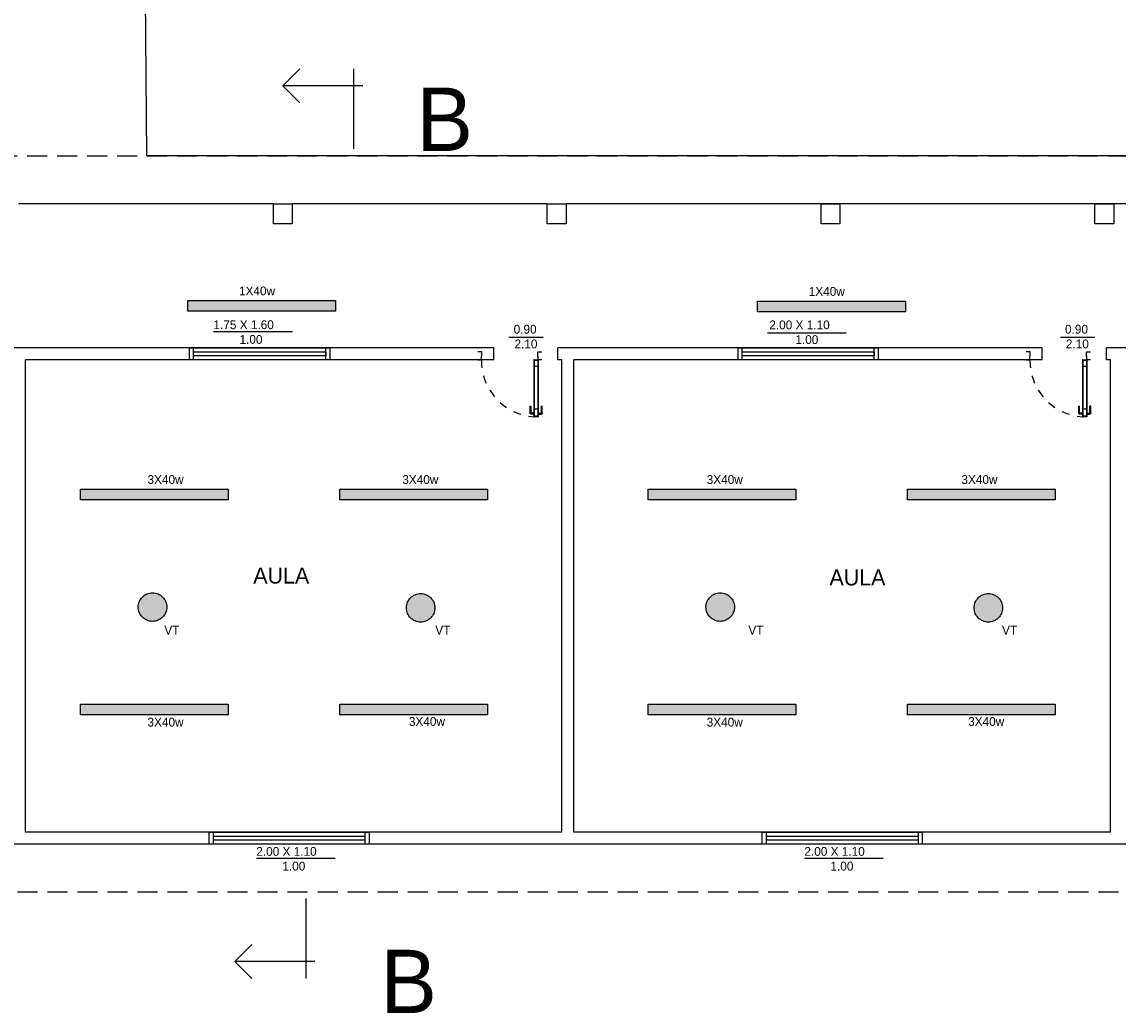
# Model space of a CAD drawing. Header units: millimetres. Extents: x 2197 to 2788, y 425 to 589.
# Tile 45 of 50: x 2710 to 2724, y 460 to 473. Entities that reach past the tile are written whole.
import ezdxf

# ---------------------------------------------------------------- set-up
doc = ezdxf.new("R2010")
doc.units = ezdxf.units.MM
doc.linetypes.add('ACAD_ISO04W100', pattern=[30, 24, -3, 0, -3])
doc.linetypes.add('DASHED2', pattern=[0.375, 0.25, -0.125])
for name, color, linetype in [('Abertura', 2, 'Continuous'), ('Cotas', 3, 'Continuous'), ('FOLHA', 2, 'Continuous'), ('PAREDE', 6, 'Continuous')]:
    doc.layers.add(name, color=color, linetype=linetype)

# ---------------------------------------------------------------- blocks, each defined once
blk = doc.blocks.new('puerta70 05')
at = {"color": 1, "linetype": 'Continuous'}
blk.add_line((71.829, 18.746), (71.829, 18.706), dxfattribs=at)
at = {"color": 2, "linetype": 'Continuous'}
for points in [[(71.909, 19.411), (71.954, 19.411), (71.954, 19.406), (72.009, 19.406), (72.009, 19.456)], [(71.909, 19.456), (71.909, 19.411)], [(71.909, 18.701), (71.954, 18.701), (71.954, 18.706), (72.009, 18.706), (72.009, 18.656)], [(71.909, 18.656), (71.909, 18.701)]]:
    blk.add_lwpolyline(points, dxfattribs=at)
at = {"color": 1, "linetype": 'DASHED2', "ltscale": 0.01}
blk.add_lwpolyline([(71.199, 18.751, -0.402216), (71.909, 19.411, -0.402216)], format="xyb", dxfattribs=at)
at = {"color": 1, "linetype": 'Continuous'}
for points in [[(71.226, 18.751), (71.226, 18.755)], [(71.226, 18.755), (71.251, 18.755)], [(71.232, 18.755), (71.232, 18.791)], [(71.242, 18.801), (71.332, 18.801)], [(71.242, 18.755), (71.242, 18.791)], [(71.242, 18.791), (71.332, 18.791)], [(71.251, 18.755), (71.251, 18.751)], [(71.332, 18.801), (71.332, 18.791)], [(71.226, 18.701), (71.226, 18.696)], [(71.226, 18.696), (71.251, 18.696)], [(71.232, 18.696), (71.232, 18.661)], [(71.242, 18.696), (71.242, 18.661)], [(71.242, 18.661), (71.332, 18.661)], [(71.242, 18.651), (71.332, 18.651)], [(71.251, 18.696), (71.251, 18.701)], [(71.299, 18.746), (71.299, 18.706)], [(71.332, 18.651), (71.332, 18.661)]]:
    blk.add_lwpolyline(points, dxfattribs=at)
for points in [[(71.232, 18.791, -0.414214), (71.242, 18.801, -0.414214)], [(71.242, 18.651, -0.414214), (71.232, 18.661, -0.414214)]]:
    blk.add_lwpolyline(points, format="xyb", dxfattribs=at)
at = {"color": 2, "linetype": 'Continuous'}
blk.add_lwpolyline([(71.909, 18.701), (71.199, 18.701), (71.199, 18.751), (71.909, 18.751)], close=True, dxfattribs=at)
at = {"color": 1, "linetype": 'Continuous'}
blk.add_lwpolyline([(71.904, 18.706), (71.204, 18.706), (71.204, 18.746), (71.904, 18.746)], close=True, dxfattribs=at)
at = {"linetype": 'Continuous'}
for p in [(71.199, 18.751), (71.904, 18.746), (71.904, 18.746)]:
    blk.add_point(p, dxfattribs=at)
at = {"color": 2, "linetype": 'Continuous'}
blk.add_point((71.909, 18.751), dxfattribs=at)
blk = doc.blocks.new('A$C7BF3546D')
at = {"layer": 'FOLHA'}
for p, q in [((0, 0.788), (0.212, 1)), ((0.887, 0), (0.887, 1)), ((1, 0.788), (0, 0.788)), ((0, 0.788), (0.212, 0.575))]:
    blk.add_line(p, q, dxfattribs=at)

msp = doc.modelspace()

# ---------------------------------------------------------------- hatches: boundary and pattern name
at = {"layer": 'PAREDE', "linetype": 'ACAD_ISO04W100'}
h = msp.add_hatch(color=3, dxfattribs=at)
h.dxf.hatch_style = 1
h.paths.add_polyline_path([(2714.406, 469.21), (2712.561, 469.21), (2712.561, 469.076), (2714.406, 469.076)])
h = msp.add_hatch(color=3, dxfattribs=at)
h.dxf.hatch_style = 1
h.paths.add_polyline_path([(2721.522, 469.204), (2719.677, 469.204), (2719.677, 469.07), (2721.522, 469.07)])
h = msp.add_hatch(color=3, dxfattribs=at)
h.dxf.hatch_style = 1
h.paths.add_polyline_path([(2713.065, 466.854), (2711.221, 466.854), (2711.221, 466.72), (2713.065, 466.72)])
h = msp.add_hatch(color=3, dxfattribs=at)
h.dxf.hatch_style = 1
h.paths.add_polyline_path([(2716.302, 466.854), (2714.457, 466.854), (2714.457, 466.72), (2716.302, 466.72)])
h = msp.add_hatch(color=3, dxfattribs=at)
h.dxf.hatch_style = 1
h.paths.add_polyline_path([(2720.155, 466.854), (2718.311, 466.854), (2718.311, 466.72), (2720.155, 466.72)])
h = msp.add_hatch(color=3, dxfattribs=at)
h.dxf.hatch_style = 1
h.paths.add_polyline_path([(2723.392, 466.854), (2721.548, 466.854), (2721.548, 466.72), (2723.392, 466.72)])
h = msp.add_hatch(color=2, dxfattribs=at)
h.dxf.hatch_style = 1
h.paths.add_polyline_path([(2712.297, 465.38, 1), (2711.941, 465.38, 1)])
h = msp.add_hatch(color=2, dxfattribs=at)
h.dxf.hatch_style = 1
h.paths.add_polyline_path([(2715.646, 465.371, 1), (2715.29, 465.371, 1)])
h = msp.add_hatch(color=2, dxfattribs=at)
h.dxf.hatch_style = 1
h.paths.add_polyline_path([(2719.387, 465.38, 1), (2719.031, 465.38, 1)])
h = msp.add_hatch(color=2, dxfattribs=at)
h.dxf.hatch_style = 1
h.paths.add_polyline_path([(2722.736, 465.371, 1), (2722.38, 465.371, 1)])
h = msp.add_hatch(color=3, dxfattribs=at)
h.dxf.hatch_style = 1
h.paths.add_polyline_path([(2713.065, 464.168), (2711.221, 464.168), (2711.221, 464.034), (2713.065, 464.034)])
h = msp.add_hatch(color=3, dxfattribs=at)
h.dxf.hatch_style = 1
h.paths.add_polyline_path([(2716.303, 464.168), (2714.459, 464.168), (2714.459, 464.034), (2716.303, 464.034)])
h = msp.add_hatch(color=3, dxfattribs=at)
h.dxf.hatch_style = 1
h.paths.add_polyline_path([(2720.155, 464.168), (2718.311, 464.168), (2718.311, 464.034), (2720.155, 464.034)])
h = msp.add_hatch(color=3, dxfattribs=at)
h.dxf.hatch_style = 1
h.paths.add_polyline_path([(2723.393, 464.168), (2721.549, 464.168), (2721.549, 464.034), (2723.393, 464.034)])

# ---------------------------------------------------------------- linework, layer by layer
for p, q in [((2713.63, 470.419), (2710.445, 470.419)), ((2717.05, 470.419), (2713.865, 470.419)), ((2731.682, 470.419), (2717.285, 470.419)), ((2723.772, 470.419), (2720.822, 470.419)), ((2712.827, 462.419), (2712.827, 462.569)), ((2719.732, 462.419), (2719.732, 462.569))]:
    msp.add_line(p, q)
at = {"color": 1}
for p, q in [((2712.881, 468.824), (2713.866, 468.824)), ((2716.571, 468.751), (2717, 468.751)), ((2719.799, 468.807), (2720.784, 468.807)), ((2723.458, 468.751), (2723.887, 468.751)), ((2713.416, 462.244), (2714.4, 462.244)), ((2720.262, 462.244), (2721.246, 462.244))]:
    msp.add_line(p, q, dxfattribs=at)
at = {"color": 2}
for p, q in [((2712.632, 468.469), (2712.632, 468.619)), ((2714.282, 468.469), (2714.282, 468.619)), ((2719.482, 468.469), (2719.482, 468.619)), ((2721.132, 468.469), (2721.132, 468.619)), ((2712.877, 462.569), (2712.877, 462.419)), ((2719.782, 462.569), (2719.782, 462.419))]:
    msp.add_line(p, q, dxfattribs=at)
at = {"color": 5}
for points in [[(2713.63, 470.169), (2713.63, 470.419), (2713.865, 470.419), (2713.865, 470.169)], [(2717.05, 470.169), (2717.05, 470.419), (2717.285, 470.419), (2717.285, 470.169)], [(2720.47, 470.169), (2720.47, 470.419), (2720.705, 470.419), (2720.705, 470.169)], [(2723.89, 470.169), (2723.89, 470.419), (2724.125, 470.419), (2724.125, 470.169)]]:
    msp.add_lwpolyline(points, close=True, dxfattribs=at)
at = {"color": 2}
for points in [[(2714.332, 468.469), (2712.582, 468.469), (2712.582, 468.619), (2714.332, 468.619)], [(2721.182, 468.469), (2719.432, 468.469), (2719.432, 468.619), (2721.182, 468.619)], [(2714.827, 462.419), (2712.827, 462.419), (2712.827, 462.569), (2714.827, 462.569)], [(2721.732, 462.419), (2719.732, 462.419), (2719.732, 462.569), (2721.732, 462.569)]]:
    msp.add_lwpolyline(points, close=True, dxfattribs=at)
at = {"color": 1}
for points in [[(2714.282, 468.519), (2712.632, 468.519), (2712.632, 468.569), (2714.282, 468.569)], [(2721.132, 468.519), (2719.482, 468.519), (2719.482, 468.569), (2721.132, 468.569)]]:
    msp.add_lwpolyline(points, close=True, dxfattribs=at)
for points in [[(2712.877, 462.519), (2714.777, 462.519)], [(2714.777, 462.469), (2712.877, 462.469)], [(2719.782, 462.519), (2721.682, 462.519)], [(2721.682, 462.469), (2719.782, 462.469)]]:
    msp.add_lwpolyline(points, dxfattribs=at)
at = {"layer": 'Cotas', "color": 6, "linetype": 'ACAD_ISO04W100'}
for p, q in [((2716.382, 468.619), (2710.332, 468.619)), ((2716.382, 468.469), (2716.382, 468.619)), ((2723.232, 468.619), (2717.182, 468.619)), ((2717.182, 468.469), (2717.182, 468.619)), ((2723.232, 468.469), (2723.232, 468.619)), ((2730.082, 468.619), (2724.032, 468.619)), ((2724.032, 468.469), (2724.032, 468.619)), ((2710.532, 462.569), (2710.532, 468.469)), ((2716.382, 468.469), (2710.532, 468.469)), ((2717.232, 468.469), (2717.182, 468.469)), ((2717.232, 462.569), (2717.232, 468.469)), ((2717.382, 462.569), (2717.382, 468.469)), ((2723.232, 468.469), (2717.382, 468.469)), ((2724.082, 468.469), (2724.032, 468.469)), ((2724.082, 462.569), (2724.082, 468.469)), ((2717.232, 462.569), (2710.532, 462.569)), ((2724.082, 462.569), (2717.382, 462.569)), ((2717.232, 462.419), (2700.652, 462.419)), ((2724.082, 462.419), (2717.232, 462.419)), ((2731.082, 462.419), (2724.082, 462.419))]:
    msp.add_line(p, q, dxfattribs=at)
at = {"layer": 'Cotas', "color": 2, "linetype": 'ACAD_ISO04W100'}
for p, q in [((2714.777, 462.419), (2714.777, 462.569)), ((2721.682, 462.569), (2721.682, 462.419))]:
    msp.add_line(p, q, dxfattribs=at)
at = {"layer": 'Cotas', "color": 5}
msp.add_lwpolyline([(2711.85, 494.945), (2770.335, 494.945), (2770.335, 471.019), (2712.05, 471.019)], close=True, dxfattribs=at)
at = {"layer": 'Cotas', "linetype": 'DASHED2'}
msp.add_lwpolyline([(2700.052, 471.019), (2731.682, 471.019), (2731.682, 461.819), (2700.052, 461.819)], close=True, dxfattribs=at)
at = {"layer": 'Cotas', "color": 3, "linetype": 'ACAD_ISO04W100'}
for points in [[(2712.561, 469.21), (2714.406, 469.21), (2714.406, 469.076), (2712.561, 469.076)], [(2719.677, 469.204), (2721.522, 469.204), (2721.522, 469.07), (2719.677, 469.07)], [(2711.221, 466.854), (2713.065, 466.854), (2713.065, 466.72), (2711.221, 466.72)], [(2714.457, 466.854), (2716.302, 466.854), (2716.302, 466.72), (2714.457, 466.72)], [(2718.311, 466.854), (2720.155, 466.854), (2720.155, 466.72), (2718.311, 466.72)], [(2721.548, 466.854), (2723.392, 466.854), (2723.392, 466.72), (2721.548, 466.72)], [(2711.221, 464.168), (2713.065, 464.168), (2713.065, 464.034), (2711.221, 464.034)], [(2714.459, 464.168), (2716.303, 464.168), (2716.303, 464.034), (2714.459, 464.034)], [(2718.311, 464.168), (2720.155, 464.168), (2720.155, 464.034), (2718.311, 464.034)], [(2721.549, 464.168), (2723.393, 464.168), (2723.393, 464.034), (2721.549, 464.034)]]:
    msp.add_lwpolyline(points, close=True, dxfattribs=at)
at = {"layer": 'Cotas', "color": 2, "linetype": 'ACAD_ISO04W100'}
for centre in [(2712.119, 465.38), (2715.468, 465.371), (2719.209, 465.38), (2722.558, 465.371)]:
    msp.add_circle(centre, 0.178, dxfattribs=at)

# ---------------------------------------------------------------- block references
at = {"layer": 'Abertura', "color": 2, "rotation": 89.99999999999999}
for p in [(2735.638, 396.56), (2742.488, 396.56)]:
    msp.add_blockref('puerta70 05', p, dxfattribs=at)
at = {"layer": 'FOLHA', "color": 252}
msp.add_blockref('A$C7BF3546D', (2713.748, 471.106), dxfattribs=at)
at = {"layer": 'FOLHA', "color": 252, "xscale": -1, "rotation": 180}
msp.add_blockref('A$C7BF3546D', (2713.148, 461.741), dxfattribs=at)

# ---------------------------------------------------------------- texts
at = {"attachment_point": 1}
for s, width, insert, char_height in [('B', 0.98058, (2715.416, 471.87), 0.791), ('\\A1;\\pi0.75507;{\\fZurich Cn BT|b0|i0|c0|p34;\\C2;1X40w}', 1.99287, (2712.444, 469.385), 0.11019), ('\\A1;\\pi0.75507;{\\fZurich Cn BT|b0|i0|c0|p34;\\C2;1X40w}', 1.99287, (2719.56, 469.379), 0.11019), ('\\A1;\\pi0.5137;{\\fZurich Cn BT|b0|i0|c0|p34;\\C2;1.75 X 1.60\\P\\pi0.83902;1.00}', 1.99287, (2712.367, 468.963), 0.11019), ('\\A1;\\pi0.82853;{\\fZurich Cn BT|b0|i0|c0|p34;\\C2;0.90\\P\\pi0.83902;2.10}', 1.99287, (2715.801, 468.907), 0.11019), ('\\A1;\\pi0.5137;{\\fZurich Cn BT|b0|i0|c0|p34;\\C2;2.00 X 1.10\\P\\pi0.83902;1.00}', 1.99287, (2719.309, 468.961), 0.11019), ('\\A1;\\pi0.82853;{\\fZurich Cn BT|b0|i0|c0|p34;\\C2;0.90\\P\\pi0.83902;2.10}', 1.99287, (2722.687, 468.907), 0.11019), ('\\A1;\\pi0.74458;{\\fZurich Cn BT|b0|i0|c0|p34;\\C2;3X40w}', 1.99287, (2711.312, 467.029), 0.11019), ('\\A1;\\pi0.74458;{\\fZurich Cn BT|b0|i0|c0|p34;\\C2;3X40w}', 1.99287, (2714.494, 467.029), 0.11019), ('\\A1;\\pi0.74458;{\\fZurich Cn BT|b0|i0|c0|p34;\\C2;3X40w}', 1.99287, (2718.296, 467.029), 0.11019), ('\\A1;\\pi0.74458;{\\fZurich Cn BT|b0|i0|c0|p34;\\C2;3X40w}', 1.99287, (2721.477, 467.029), 0.11019), ('\\A1;{\\fZurich Cn BT|b0|i0|c0|p34;\\C2;AULA}', 1.99287, (2713.378, 465.874), 0.2), ('\\A1;{\\fZurich Cn BT|b0|i0|c0|p34;\\C2;AULA}', 1.99287, (2720.574, 465.851), 0.2), ('\\A1;\\pi0.90723;{\\fZurich Cn BT|b0|i0|c0|p34;\\C2;VT}', 1.99287, (2711.36, 465.147), 0.11019), ('\\A1;\\pi0.90723;{\\fZurich Cn BT|b0|i0|c0|p34;\\C2;VT}', 1.99287, (2714.744, 465.147), 0.11019), ('\\A1;\\pi0.90723;{\\fZurich Cn BT|b0|i0|c0|p34;\\C2;VT}', 1.99287, (2718.654, 465.147), 0.11019), ('\\A1;\\pi0.90723;{\\fZurich Cn BT|b0|i0|c0|p34;\\C2;VT}', 1.99287, (2721.822, 465.147), 0.11019), ('\\A1;\\pi0.74458;{\\fZurich Cn BT|b0|i0|c0|p34;\\C2;3X40w}', 1.99287, (2711.312, 463.998), 0.11019), ('\\A1;\\pi0.74458;{\\fZurich Cn BT|b0|i0|c0|p34;\\C2;3X40w}', 1.99287, (2714.577, 464.006), 0.11019), ('\\A1;\\pi0.74458;{\\fZurich Cn BT|b0|i0|c0|p34;\\C2;3X40w}', 1.99287, (2718.296, 463.998), 0.11019), ('\\A1;\\pi0.74458;{\\fZurich Cn BT|b0|i0|c0|p34;\\C2;3X40w}', 1.99287, (2721.561, 464.006), 0.11019), ('\\A1;\\pi0.5137;{\\fZurich Cn BT|b0|i0|c0|p34;\\C2;2.00 X 1.10\\P\\pi0.83902;1.00}', 1.99287, (2712.902, 462.383), 0.11019), ('\\A1;\\pi0.5137;{\\fZurich Cn BT|b0|i0|c0|p34;\\C2;2.00 X 1.10\\P\\pi0.83902;1.00}', 1.99287, (2719.747, 462.383), 0.11019), ('B ', 0.98058, (2714.966, 461.099), 0.7909)]:
    msp.add_mtext_dynamic_manual_height_columns(s, width=width, gutter_width=1, heights=[0], dxfattribs=dict(at, insert=insert, char_height=char_height))

doc.saveas('drawing.dxf')
